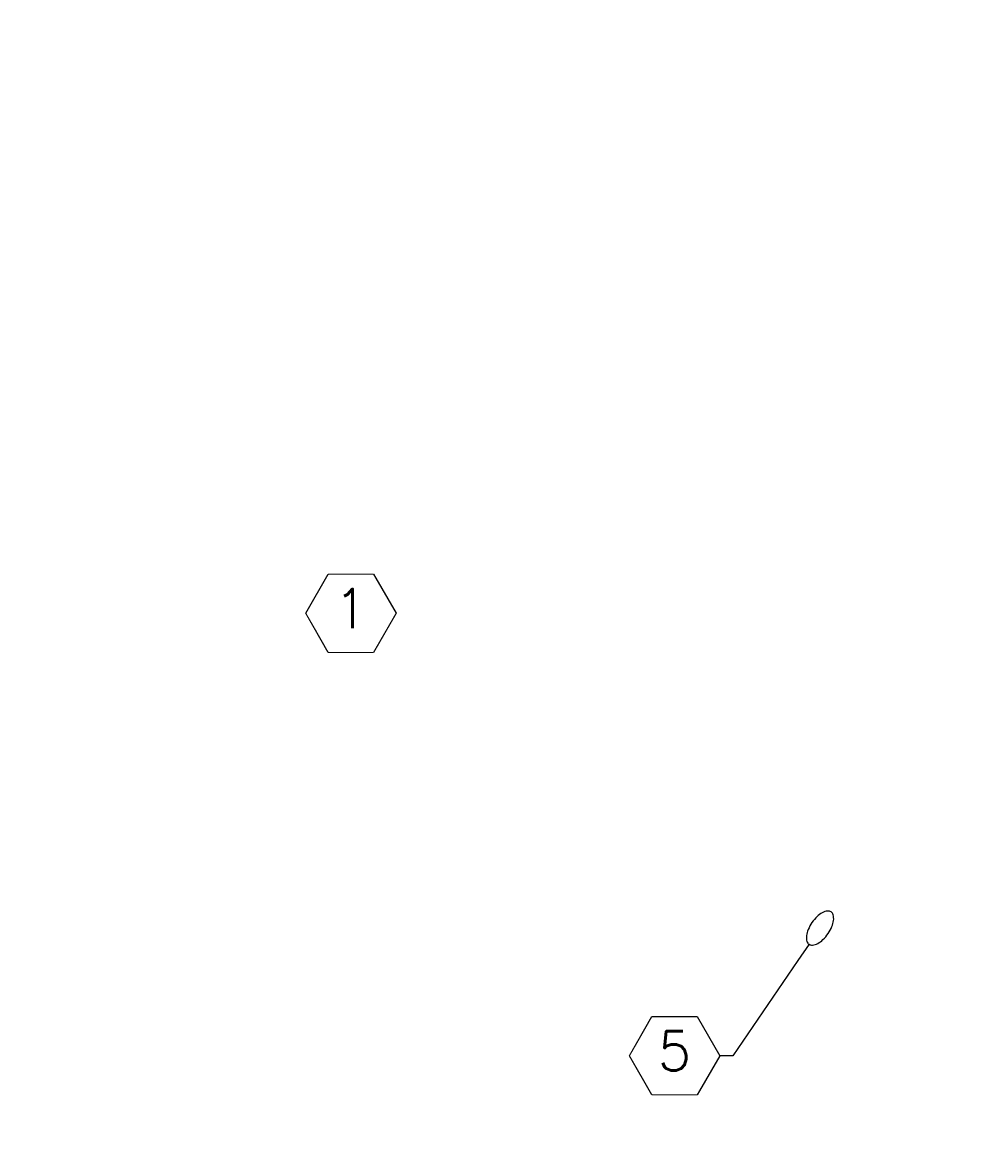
# Model space of a CAD drawing. Header units: inches. Extents: x -28650 to 25422, y -1833 to 3444.
# Tile 10 of 51: x 761 to 1154, y -959 to -503. Entities that reach past the tile are written whole.
import ezdxf
from ezdxf import colors
from ezdxf.entities.mleader import LeaderData, LeaderLine
from ezdxf.enums import TextEntityAlignment as Align
from ezdxf.math import Vec2, Vec3

# ---------------------------------------------------------------- set-up
doc = ezdxf.new("R2010")
doc.units = ezdxf.units.IN
doc.header["$MEASUREMENT"] = 0
doc.layers.add('E-ANNO-KEYN', color=2, linetype='Continuous', lineweight=25)
doc.styles.add('Annotative', font='romans.shx', dxfattribs={"width": 0.8})
doc.styles.get("Standard").update_dxf_attribs({"font": 'romans.shx', "width": 0.8})

# ---------------------------------------------------------------- blocks, each defined once
blk = doc.blocks.new('_TagHexagon')
at = {"color": 0, "linetype": 'ByBlock', "transparency": 16777216}
blk.add_lwpolyline([(-0.1443, 0), (-0.0722, 0.125), (0.0722, 0.125), (0.1443, 0), (0.0722, -0.125), (-0.0722, -0.125)], close=True, dxfattribs=at)
at = {"transparency": 16777216}
blk.add_wipeout([(-0.071, 0.123), (0.071, 0.123), (0.1421, 0), (0.071, -0.123), (-0.071, -0.123), (-0.1421, 0)], dxfattribs=at)
at = {"color": 0, "transparency": 16777216, "style": 'Annotative'}
blk.add_attdef('TAGNUMBER', text='', height=0.125, dxfattribs=at).set_placement((0, -0.0469), align=Align.CENTER)
blk = doc.blocks.new('Loop_2')
at = {"color": 1}
blk.add_line((-0.5, 0), (-1, 0), dxfattribs=at)
blk.add_lwpolyline([(0, 0.249, 0.050817), (-0.202, 0.228, 0.064661), (-0.354, 0.176, 0.10407), (-0.47, 0.084, 0.175425), (-0.5, 0, 0.175425), (-0.47, -0.084, 0.10407), (-0.354, -0.176, 0.064661), (-0.202, -0.228, 0.050817), (0, -0.249, 0.050817), (0.202, -0.228, 0.064661), (0.354, -0.176, 0.10407), (0.47, -0.084, 0.175425), (0.5, 0, 0.175425), (0.47, 0.084, 0.10407), (0.354, 0.176, 0.064661), (0.202, 0.228, 0.050817)], format="xyb", close=True, dxfattribs=at)

msp = doc.modelspace()

# ---------------------------------------------------------------- leaders
at = {"layer": 'E-ANNO-KEYN', "lineweight": -3}
ml = msp.add_multileader_block('Standard', dxfattribs=at)
ml.set_content('_TagHexagon', color=256, scale=128)
ml.set_attribute('TAGNUMBER', '1', width=0)
ml.set_leader_properties(color=1, linetype='ByLayer', lineweight=-1)
ml.build(insert=Vec2(0, 0))
ml.multileader.update_dxf_attribs({"text_right_attachment_type": 3, "dogleg_length": 0.36, "arrow_head_size": 16, "scale": 128})
ctx = ml.context
ctx.base_point, ctx.scale, ctx.char_height, ctx.arrow_head_size, ctx.landing_gap_size, ctx.plane_origin = Vec3(876.96378, -744.89911), 128, 0.18, 16, 0.09, Vec3(875.93839, -747.10342)
ctx.right_attachment = 3
notes = []
notes.append((ctx, [(0, (0, 0, 0), (0, 0), (1, 0), 1, [])]))
ctx.block.insert = Vec3(895.43899, -744.89911)
ml = msp.add_multileader_block('Standard', dxfattribs=at)
ml.set_content('_TagHexagon', color=256, scale=128)
ml.set_attribute('TAGNUMBER', '1', width=0)
ml.set_leader_properties(color=1, linetype='ByLayer', lineweight=-1)
ml.build(insert=Vec2(0, 0))
ml.multileader.update_dxf_attribs({"text_right_attachment_type": 3, "dogleg_length": 0.36, "arrow_head_size": 16, "scale": 128})
ctx = ml.context
ctx.base_point, ctx.scale, ctx.char_height, ctx.arrow_head_size, ctx.landing_gap_size, ctx.plane_origin = Vec3(2479.80729, -878.89886), 128, 0.18, 16, 0.09, Vec3(2478.7819, -881.10317)
ctx.right_attachment = 3
notes.append((ctx, [(0, (0, 0, 0), (0, 0), (1, 0), 1, [])]))
ctx.block.insert = Vec3(2498.2825, -878.89886)
ml = msp.add_multileader_block('Standard', dxfattribs=at)
ml.set_content('_TagHexagon', color=256, scale=128)
ml.set_attribute('TAGNUMBER', '1', width=0)
ml.set_leader_properties(color=1, linetype='ByLayer', lineweight=-1)
ml.build(insert=Vec2(0, 0))
ml.multileader.update_dxf_attribs({"text_right_attachment_type": 3, "dogleg_length": 0.36, "arrow_head_size": 16, "scale": 128})
ctx = ml.context
ctx.base_point, ctx.scale, ctx.char_height, ctx.arrow_head_size, ctx.landing_gap_size, ctx.plane_origin = Vec3(1731.98606, -1779.53301), 128, 0.18, 16, 0.09, Vec3(1730.96067, -1781.73731)
ctx.right_attachment = 3
notes.append((ctx, [(0, (0, 0, 0), (0, 0), (1, 0), 1, [])]))
ctx.block.insert = Vec3(1750.46127, -1779.53301)
ml = msp.add_multileader_block('Standard', dxfattribs=at)
ml.set_content('_TagHexagon', color=256, scale=128)
ml.set_attribute('TAGNUMBER', '4', width=0)
ml.set_leader_properties(color=1, linetype='ByLayer', lineweight=-1)
ml.build(insert=Vec2(0, 0))
ml.multileader.update_dxf_attribs({"text_right_attachment_type": 3, "dogleg_length": 0.36, "arrow_head_size": 16, "scale": 128})
ctx = ml.context
ctx.base_point, ctx.scale, ctx.char_height, ctx.arrow_head_size, ctx.landing_gap_size, ctx.plane_origin = Vec3(2581.05044, -1334.21593), 128, 0.18, 16, 0.09, Vec3(2580.02505, -1336.42023)
ctx.right_attachment = 3
notes.append((ctx, [(0, (0, 0, 0), (0, 0), (1, 0), 1, [])]))
ctx.block.insert = Vec3(2599.52565, -1334.21593)
ml = msp.add_multileader_block('Standard', dxfattribs=at)
ml.set_content('_TagHexagon', color=256, scale=128)
ml.set_attribute('TAGNUMBER', '1', width=0)
ml.set_leader_properties(color=1, linetype='ByLayer', lineweight=-1)
ml.build(insert=Vec2(0, 0))
ml.multileader.update_dxf_attribs({"text_right_attachment_type": 3, "dogleg_length": 0.36, "arrow_head_size": 16, "scale": 128})
ctx = ml.context
ctx.base_point, ctx.scale, ctx.char_height, ctx.arrow_head_size, ctx.landing_gap_size, ctx.plane_origin = Vec3(1438.53366, -691.64145), 128, 0.18, 16, 0.09, Vec3(1437.50828, -693.84575)
ctx.right_attachment = 3
notes.append((ctx, [(0, (0, 0, 0), (0, 0), (1, 0), 1, [])]))
ctx.block.insert = Vec3(1457.00887, -691.64145)
ml = msp.add_multileader_block('Standard', dxfattribs=at)
ml.set_content('_TagHexagon', color=256, scale=128)
ml.set_attribute('TAGNUMBER', '5', width=0)
ml.set_leader_properties(color=1, linetype='ByLayer', lineweight=-1)
ml.set_arrow_properties(name='Loop_2')
ml.build(insert=Vec2(0, 0))
ml.multileader.update_dxf_attribs({"text_right_attachment_type": 3, "dogleg_length": 0.36, "arrow_head_size": 16, "scale": 128})
ctx = ml.context
ctx.base_point, ctx.scale, ctx.char_height, ctx.arrow_head_size, ctx.landing_gap_size, ctx.plane_origin = Vec3(1009.18416, -925.65325), 128, 0.18, 16, 0.09, Vec3(1030.11381, -849.07643)
ctx.right_attachment = 3
notes.append((ctx, [(0, (1, 1, 0), (1051.45005, -925.65325), (-1, 0), 5.31547, [(0, [(1087.09554, -873.4986)], 0, [])])]))
ctx.block.insert = Vec3(1027.65937, -925.65325)
for ctx, leaders in notes:
    for number, flags, end, landing, length, lines in leaders:
        leader = LeaderData()
        leader.index, (leader.has_last_leader_line, leader.has_dogleg_vector, leader.attachment_direction) = number, flags
        leader.last_leader_point, leader.dogleg_vector, leader.dogleg_length = Vec3(end), Vec3(landing), length
        for number, points, colour, breaks in lines:
            line = LeaderLine()
            line.index, line.vertices, line.color, line.breaks = number, Vec3.list(points), colors.encode_raw_color(colour), breaks
            leader.lines.append(line)
        ctx.leaders.append(leader)

doc.saveas('drawing.dxf')
